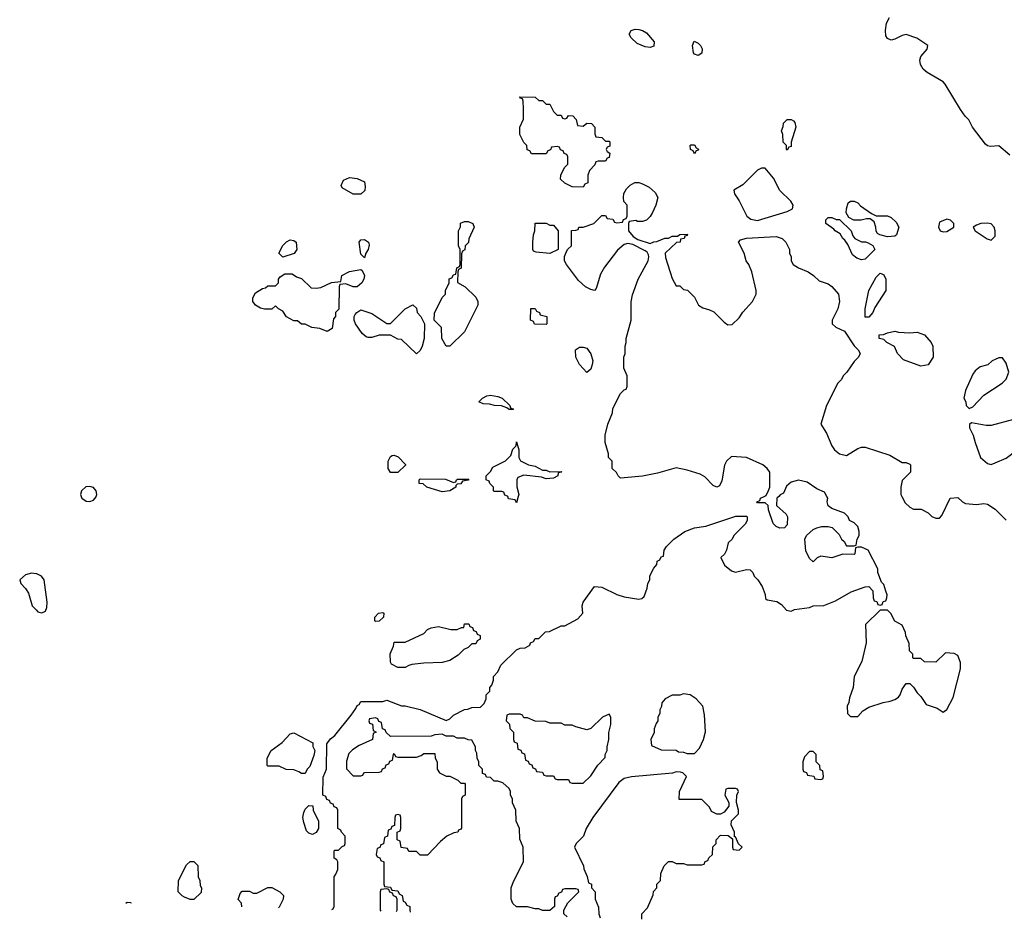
# Model space of a CAD drawing. Header units: inches. Extents: x 2769577 to 2880010, y 685631 to 825129.
# Tile 34 of 155: x 2799911 to 2805220, y 717721 to 722569. Entities that reach past the tile are written whole.
import ezdxf

# ---------------------------------------------------------------- set-up
doc = ezdxf.new("R2010")
doc.units = ezdxf.units.IN
doc.header["$MEASUREMENT"] = 0
for name, color, linetype in [('C7791', 7, 'Continuous'), ('C8701', 7, 'Continuous'), ('C8702', 7, 'Continuous')]:
    doc.layers.add(name, color=color, linetype=linetype)

msp = doc.modelspace()

# ---------------------------------------------------------------- linework, layer by layer
at = {"layer": 'C7791', "color": 4, "elevation": 8}
msp.add_lwpolyline([(2800000, 719583.5), (2799974.4, 719585.6), (2799942.5, 719577.5), (2799911.3, 719550), (2799918, 719530), (2799943.5, 719503.5), (2799958, 719478), (2799978.8, 719410), (2800000, 719388.3)], dxfattribs=at)
at = {"layer": 'C8701', "color": 4}
for points, elevation in [([(2800242.7, 720000), (2800245.7, 719990), (2800270, 719974), (2800290, 719972.8), (2800310, 719979.5), (2800323.1, 719996.9), (2800323.9, 720000)], 8), ([(2801593.7, 717773.8), (2801602, 717778), (2801606, 717790), (2801606, 717950), (2801616.4, 717963.6), (2801626, 717990), (2801626, 718030), (2801622, 718042), (2801606, 718050), (2801606, 718090), (2801610, 718094), (2801630, 718094), (2801650, 718114), (2801662, 718118), (2801666, 718130), (2801666, 718170), (2801646, 718190), (2801642, 718202), (2801626, 718210), (2801626, 718310), (2801622, 718322), (2801607.3, 718327.3), (2801602, 718342), (2801587.3, 718347.3), (2801582, 718362), (2801567.3, 718367.3), (2801562, 718382), (2801546, 718390), (2801547.3, 718487.3), (2801566, 718530), (2801567.3, 718667.3), (2801587.3, 718692.7), (2801610, 718712), (2801698, 718822), (2801723.1, 718856.9), (2801730, 718874), (2801742, 718878), (2801750, 718894), (2801870, 718894), (2801890, 718902), (2801970, 718871.3), (2801990, 718871), (2802070, 718851), (2802210, 718792), (2802230, 718802), (2802250, 718822), (2802310, 718852), (2802327.3, 718852.7), (2802350, 718862), (2802396.4, 718863.6), (2802416.4, 718883.6), (2802426, 718910), (2802426, 718930), (2802446, 718950), (2802446, 718970), (2802456.4, 718983.6), (2802466, 719010), (2802466, 719030), (2802490, 719054), (2802506, 719090), (2802590, 719174), (2802610, 719182), (2802636.4, 719183.6), (2802662, 719198), (2802666, 719210), (2802682, 719218), (2802690, 719234), (2802710, 719234), (2802746, 719270), (2802767.3, 719272.7), (2802830, 719302), (2802850, 719302), (2802920.4, 719339.6), (2802948, 719370), (2802944, 719410), (2802949.3, 719430.7), (2803010, 719514), (2803050, 719511.3), (2803130.9, 719470.9), (2803170, 719458), (2803250, 719446), (2803266, 719450), (2803279, 719461), (2803294.6, 719505.4), (2803298, 719530), (2803308, 719550), (2803308.9, 719571.1), (2803330, 719614), (2803347.3, 719632.7), (2803348.4, 719651.6), (2803362, 719658), (2803370, 719674), (2803382, 719678), (2803386, 719710), (2803398, 719730), (2803438, 719770), (2803498, 719810), (2803550, 719830.8), (2803610, 719838.8), (2803772.7, 719892.7), (2803830, 719894), (2803834, 719890), (2803834, 719870), (2803822, 719850), (2803762, 719790), (2803752, 719770), (2803732, 719750), (2803722, 719710), (2803710.9, 719689.1), (2803692, 719670), (2803712, 719630), (2803750, 719598), (2803770, 719591.3), (2803830, 719606), (2803850, 719604.7), (2803864.7, 719590), (2803871.3, 719570), (2803891.3, 719550), (2803915.3, 719515.3), (2803931.1, 719471.1), (2803932, 719450), (2803942, 719442), (2803994.4, 719434.4), (2804018, 719418), (2804046.4, 719386.4), (2804070, 719382), (2804088.9, 719391.1), (2804170, 719402), (2804188.9, 719411.1), (2804247.3, 719412.7), (2804310, 719438), (2804394.6, 719485.4), (2804470, 719512), (2804490, 719514), (2804511.6, 719491.6), (2804512.7, 719452.7), (2804518, 719438), (2804532.7, 719432.7), (2804538, 719418), (2804550, 719414), (2804562, 719418), (2804567.3, 719432.7), (2804582, 719438), (2804587.3, 719452.7), (2804588, 719470), (2804582, 719490), (2804570, 719526), (2804558, 719538), (2804538, 719590), (2804538, 719610), (2804486, 719710), (2804450, 719726), (2804430, 719726), (2804418, 719722), (2804414, 719690), (2804410, 719686), (2804350, 719688.7), (2804290, 719669), (2804230, 719678), (2804211.6, 719668.4), (2804190, 719648), (2804170, 719666), (2804150, 719706), (2804144, 719770), (2804154, 719790), (2804190, 719821), (2804210, 719831), (2804236.9, 719836.9), (2804270, 719838), (2804291.6, 719831.6), (2804330, 719794), (2804342, 719770), (2804356.9, 719756.9), (2804370, 719734), (2804410, 719734), (2804422, 719738), (2804426, 719770), (2804438, 719790), (2804438, 719810), (2804430, 719838), (2804410, 719858), (2804386, 719870), (2804378, 719890), (2804358, 719910), (2804290, 719934), (2804270, 719948.7), (2804265.2, 719970), (2804269, 719990), (2804263.1, 720000)], 4), ([(2802599.3, 720000), (2802590, 719966), (2802582, 719982), (2802547.3, 719987.3), (2802542.7, 720000)], 4), ([(2804003.6, 720000), (2803994, 719990), (2803992, 719950), (2804043.6, 719903.6), (2804051.3, 719890), (2804050, 719846), (2804034, 719830), (2804010, 719828.7), (2803990, 719838), (2803974.6, 719854.6), (2803948.4, 719928.4), (2803946, 719950), (2803930, 719966), (2803890, 719966), (2803886, 719970), (2803902, 719978), (2803906, 719990), (2803926, 720000)], 4), ([(2804667.3, 720000), (2804685.4, 719965.4), (2804710, 719942), (2804730, 719932), (2804771.1, 719931.1), (2804810, 719912), (2804830, 719892), (2804850, 719882), (2804870, 719882), (2804883.1, 719896.9), (2804928.9, 719991.1), (2804970, 719994), (2804994, 719970), (2805010, 719962), (2805070, 719956), (2805110, 719961), (2805130, 719958), (2805170, 719931.3), (2805230, 719871.3)], 4), ([(2800000, 719388.3), (2800010, 719378), (2800030, 719372), (2800050, 719382), (2800058, 719402), (2800059, 719430), (2800044, 719550), (2800028.7, 719570), (2800003.2, 719583.2), (2800000, 719583.5)], 8), ([(2802862.6, 717733.9), (2802846, 717750), (2802846, 717770), (2802866, 717810), (2802926, 717870), (2802922, 717882), (2802910, 717886), (2802850, 717886), (2802838, 717882), (2802832.7, 717867.3), (2802818, 717862), (2802810, 717846), (2802798, 717842), (2802794, 717830), (2802794, 717790), (2802770, 717768), (2802730, 717768), (2802710, 717778), (2802690, 717778), (2802650, 717788), (2802590, 717788), (2802570, 717806), (2802562, 717830), (2802562, 717890), (2802574.6, 717925.4), (2802628, 718030), (2802626, 718110), (2802607.3, 718152.7), (2802606, 718210), (2802588, 718250), (2802586, 718310), (2802568.4, 718348.4), (2802568, 718370), (2802558, 718390), (2802558, 718410), (2802550, 718426), (2802516.4, 718456.4), (2802490, 718466), (2802470, 718466), (2802450, 718486), (2802427.3, 718487.3), (2802422, 718502), (2802407.3, 718507.3), (2802406, 718530), (2802386, 718550), (2802386, 718570), (2802378, 718590), (2802376.4, 718616.4), (2802368, 718630), (2802368, 718650), (2802350, 718686), (2802330, 718688), (2802310, 718698), (2802270, 718698), (2802250, 718708), (2802210, 718708), (2802190, 718718), (2802150, 718715.3), (2802130, 718708), (2801910, 718706), (2801887.3, 718727.3), (2801882, 718742), (2801867.3, 718747.3), (2801862, 718782), (2801847.3, 718787.3), (2801842, 718802), (2801830, 718806), (2801798, 718802), (2801794, 718790), (2801798, 718778), (2801812.7, 718772.7), (2801818, 718738), (2801834, 718730), (2801818, 718722), (2801814, 718690), (2801742, 718658), (2801705.4, 718634.6), (2801686, 718614), (2801672.7, 718572.7), (2801672.7, 718532.7), (2801710, 718494), (2801750, 718494), (2801762, 718498), (2801766, 718510), (2801772.7, 718512.7), (2801850, 718514), (2801862, 718518), (2801867.3, 718532.7), (2801882, 718538), (2801887.3, 718552.7), (2801902, 718558), (2801907.3, 718572.7), (2801922, 718578), (2801926, 718610), (2801930, 718614), (2801938, 718598), (2801950, 718594), (2802050, 718594), (2802076.4, 718603.6), (2802090, 718614), (2802150, 718614), (2802152, 718590), (2802162, 718570), (2802162, 718530), (2802174, 718510), (2802210, 718492), (2802230, 718492), (2802274, 718470), (2802290, 718454), (2802310, 718454), (2802314, 718450), (2802314, 718390), (2802298, 718382), (2802294, 718370), (2802292.7, 718212.7), (2802290, 718206), (2802278, 718202), (2802274, 718190), (2802252.7, 718187.3), (2802214, 718170), (2802179.6, 718140.4), (2802110, 718066), (2802070, 718066), (2802050, 718086), (2802010, 718086), (2802002, 718102), (2801967.3, 718107.3), (2801962, 718142), (2801946, 718150), (2801946, 718190), (2801962, 718198), (2801966, 718210), (2801966, 718270), (2801962, 718282), (2801950, 718286), (2801938, 718282), (2801934, 718270), (2801932.7, 718227.3), (2801918, 718222), (2801912.7, 718207.3), (2801898, 718202), (2801894, 718170), (2801878, 718162), (2801872.7, 718127.3), (2801858, 718122), (2801852.7, 718107.3), (2801838, 718102), (2801834, 718070), (2801838, 718058), (2801852.7, 718052.7), (2801858, 718038), (2801874, 718030), (2801874, 717910), (2801878, 717898), (2801910, 717894), (2801918, 717878), (2801950, 717874), (2801958, 717858), (2801974, 717850), (2801978, 717818), (2801990, 717814), (2801998, 717798), (2802014, 717790), (2802014, 717770), (2802017.2, 717760.5)], 4), ([(2803266, 717721.2), (2803266, 717750), (2803296.4, 717783.6), (2803327.3, 717852.7), (2803328.4, 717871.6), (2803346, 717890), (2803346, 717910), (2803366, 717930), (2803367.3, 717967.3), (2803386, 718010), (2803410, 718032), (2803430, 718032), (2803450, 718022), (2803490, 718022), (2803510, 718014), (2803590, 718014), (2803602, 718018), (2803607.3, 718032.7), (2803622, 718038), (2803627.3, 718052.7), (2803646, 718070), (2803648.4, 718111.6), (2803666, 718130), (2803666, 718150), (2803690, 718174), (2803732, 718172), (2803754, 718154), (2803754, 718110), (2803758, 718098), (2803790, 718094), (2803806, 718110), (2803787.3, 718127.3), (2803770, 718166), (2803766, 718166), (2803766, 718190), (2803748, 718230), (2803748.4, 718251.6), (2803786, 718290), (2803786, 718310), (2803775.3, 718350), (2803778, 718390), (2803786, 718410), (2803782, 718422), (2803770, 718426), (2803730, 718426), (2803718, 718422), (2803714, 718390), (2803734, 718350), (2803734, 718330), (2803710, 718298), (2803690, 718288), (2803670, 718288), (2803642, 718302), (2803630, 718326), (2803590, 718366), (2803467.3, 718367.3), (2803468, 718410), (2803506, 718490), (2803486, 718510), (2803474.6, 718514.6), (2803450, 718515.3), (2803431, 718509), (2803210, 718489), (2803170, 718479), (2803142.5, 718457.5), (2803001, 718270), (2802966, 718210), (2802951.3, 718170), (2802912, 718130), (2802902, 718110), (2802952, 718010), (2802952.7, 717992.7), (2802971.6, 717951.6), (2802978, 717918), (2802994, 717910), (2802994, 717890), (2803014, 717870), (2803014, 717830), (2803032.7, 717787.3), (2803034, 717750), (2803041.9, 717728.2)], 4), ([(2801108.4, 717789.1), (2801107.3, 717807.3), (2801088.4, 717828.4), (2801100.4, 717859.6), (2801110, 717872), (2801150, 717872), (2801170, 717862), (2801190, 717862), (2801250, 717892), (2801270, 717892), (2801314, 717870), (2801334, 717850), (2801332, 717830), (2801310, 717786), (2801306.9, 717782.9)], 4), ([(2801890, 717886), (2801858, 717882), (2801854, 717870), (2801854, 717770), (2801858.5, 717765.5)], 4), ([(2801943.6, 717762.8), (2801946, 717770), (2801946, 717830), (2801942, 717842), (2801927.3, 717847.3), (2801922, 717862), (2801907.3, 717867.3), (2801902, 717882), (2801890, 717886)], 4), ([(2800483.1, 717808.8), (2800490, 717814), (2800510, 717812), (2800512.4, 717807.9)], 4)]:
    msp.add_lwpolyline(points, dxfattribs=dict(at, elevation=elevation))
at = {"layer": 'C8701', "color": 4, "elevation": 4}
for points in [[(2804590, 719386), (2804550, 719386), (2804472, 719310), (2804476, 719210), (2804451, 719110), (2804411.3, 719030), (2804404.7, 718970), (2804385.4, 718914.6), (2804382, 718890), (2804372, 718870), (2804374, 718830), (2804390, 718814), (2804430, 718814), (2804456.4, 718843.6), (2804490, 718864.7), (2804566, 718890), (2804604, 718896), (2804630, 718904.7), (2804650, 718918), (2804659, 718930), (2804670, 718962), (2804690, 718992), (2804710, 718992), (2804730, 718972), (2804750, 718942), (2804770, 718922), (2804798, 718878), (2804858, 718858), (2804890, 718838), (2804898, 718842), (2804910, 718851.3), (2804943.6, 718916.4), (2804984.5, 719070), (2804984.1, 719104.1), (2804970, 719142), (2804950, 719154), (2804903.6, 719156.4), (2804850, 719106), (2804790, 719108), (2804770, 719126), (2804730, 719126), (2804726, 719130), (2804726, 719150), (2804708.4, 719168.4), (2804707.3, 719207.3), (2804688.4, 719248.4), (2804687.3, 719267.3), (2804670, 719306), (2804630, 719328), (2804608.4, 719368.4)], [(2801830, 719326), (2801826, 719330), (2801826, 719350), (2801846, 719370), (2801870, 719374), (2801874, 719370), (2801872, 719350), (2801850, 719328)], [(2801950, 719078), (2801916.4, 719096.4), (2801910, 719106), (2801908.9, 719151.1), (2801927.3, 719192.7), (2801930, 719214), (2801990, 719214), (2802090, 719262), (2802110, 719282), (2802130, 719292), (2802170, 719298), (2802236.4, 719283.6), (2802270, 719282), (2802294, 719294), (2802306, 719294), (2802310, 719314), (2802332.7, 719312.7), (2802338, 719298), (2802352.7, 719292.7), (2802358, 719278), (2802372.7, 719272.7), (2802378, 719258), (2802394, 719250), (2802394, 719230), (2802378, 719222), (2802370, 719206), (2802350, 719206), (2802330, 719186), (2802305.4, 719174.6), (2802275.3, 719144.7), (2802230, 719115.3), (2802190, 719104), (2802090, 719102), (2802025.4, 719094.6), (2802010, 719088), (2801990, 719078)], [(2803490, 718935.3), (2803470, 718928.7), (2803430, 718928), (2803391.6, 718908.4), (2803372.7, 718887.3), (2803371.6, 718868.4), (2803362, 718850), (2803362, 718830), (2803352, 718810), (2803352, 718790), (2803343.6, 718776.4), (2803332.7, 718747.3), (2803331.6, 718728.4), (2803314, 718690), (2803318, 718658), (2803370, 718634), (2803450, 718632), (2803463.6, 718623.6), (2803490, 718622), (2803510, 718614), (2803550, 718614), (2803576.4, 718643.6), (2803598, 718690), (2803608.4, 718731.6), (2803603.1, 718823.1), (2803595.3, 718870), (2803558, 718910), (2803526, 718930)], [(2803090, 718826), (2803054, 718810), (2802991.1, 718748.9), (2802970, 718742), (2802910, 718758), (2802890, 718768), (2802850, 718768), (2802830, 718778), (2802770, 718778), (2802747.3, 718787.3), (2802690, 718788), (2802650, 718806), (2802630, 718806), (2802622, 718822), (2802610, 718826), (2802550, 718826), (2802538, 718822), (2802534, 718790), (2802552.7, 718772.7), (2802554, 718750), (2802574, 718730), (2802574, 718690), (2802578, 718678), (2802594, 718670), (2802598, 718638), (2802612.7, 718632.7), (2802618, 718618), (2802632.7, 718612.7), (2802638, 718578), (2802652.7, 718572.7), (2802658, 718558), (2802672.7, 718552.7), (2802678, 718538), (2802692.7, 718532.7), (2802698, 718518), (2802730, 718514), (2802738, 718498), (2802750, 718494), (2802790, 718494), (2802798, 718478), (2802810, 718474), (2802870, 718474), (2802878, 718458), (2802890, 718454), (2802950, 718454), (2802990, 718494), (2803028.9, 718551.1), (2803067.3, 718592.7), (2803068, 718610), (2803078, 718630), (2803078, 718650), (2803088, 718690), (2803088.4, 718728.4), (2803098, 718770), (2803098, 718810)], [(2801430, 718506), (2801416.4, 718516.4), (2801390, 718526), (2801348.4, 718528.4), (2801310, 718546), (2801250, 718546), (2801246, 718550), (2801246, 718590), (2801268, 718630), (2801326.3, 718673.7), (2801370, 718721), (2801390, 718726), (2801491.6, 718671.6), (2801492.7, 718652.7), (2801502, 718630), (2801496.9, 718603.1), (2801476, 718544), (2801462, 718530), (2801450, 718506)], [(2804190, 718626), (2804170, 718626), (2804143.6, 718596.4), (2804134, 718570), (2804134, 718530), (2804138, 718518), (2804152.7, 718512.7), (2804158, 718498), (2804192.7, 718492.7), (2804198, 718478), (2804230, 718474), (2804242, 718478), (2804246, 718490), (2804242, 718522), (2804227.3, 718527.3), (2804226, 718550), (2804206, 718570), (2804206, 718610)], [(2801490, 718178), (2801470, 718186), (2801458, 718198), (2801443.1, 718243.1), (2801438, 718270), (2801443.1, 718296.9), (2801450, 718314), (2801470, 718334), (2801492.7, 718332.7), (2801494, 718310), (2801522, 718250), (2801522, 718210), (2801510, 718188)], [(2800830, 717828), (2800800.4, 717840.4), (2800787.3, 717847.3), (2800766, 717870), (2800768, 717930), (2800810, 718014), (2800830, 718032), (2800850, 718032), (2800871.6, 718011.6), (2800874, 717950), (2800882, 717930), (2800883.6, 717903.6), (2800892, 717890), (2800890, 717866), (2800850, 717828)]]:
    msp.add_lwpolyline(points, close=True, dxfattribs=at)
at = {"layer": 'C8702', "color": 4}
for points, elevation in [([(2805250, 721839.3), (2805190, 721889.2), (2805145.2, 721885.2), (2805129, 721889), (2805118, 721898), (2805048.7, 721990), (2805028.9, 722028.9), (2805008.9, 722048.9), (2804984.7, 722084.7), (2804901.5, 722221.5), (2804890, 722233.2), (2804804.1, 722284.1), (2804782, 722302), (2804767.8, 722327.8), (2804764.2, 722350), (2804770, 722370.8), (2804804, 722410), (2804808, 722430), (2804749.2, 722469.2), (2804691.6, 722488.4), (2804670, 722484), (2804630, 722464), (2804610, 722459), (2804590, 722468), (2804582, 722482), (2804579, 722510), (2804584, 722550), (2804600.2, 722579.8)], 4), ([(2803926, 720000), (2803935.3, 720004.7), (2803948.9, 720031.1), (2803955.3, 720050), (2803955.3, 720130), (2803942, 720150), (2803918, 720170), (2803830, 720209.2), (2803750, 720214), (2803722, 720190), (2803711.6, 720168.4), (2803696.9, 720083.1), (2803683.6, 720056.4), (2803670.7, 720049.3), (2803650, 720059), (2803606, 720106), (2803580.2, 720120.2), (2803510, 720141.2), (2803450, 720153.2), (2803350, 720125.2), (2803270, 720109.3), (2803150, 720098), (2803138, 720110), (2803128.4, 720128.4), (2803106, 720150), (2803106, 720190), (2803086, 720210), (2803086, 720230), (2803068, 720290), (2803068.7, 720330), (2803082, 720390), (2803108, 720450), (2803110, 720474), (2803150, 720554), (2803170, 720574), (2803182, 720578), (2803187.3, 720592.7), (2803186, 720650), (2803168.7, 720690), (2803168.7, 720750), (2803175.3, 720770), (2803175.3, 720810), (2803182, 720830), (2803182, 720850), (2803208.7, 720950), (2803208.9, 721048.9), (2803214.6, 721085.4), (2803246, 721170), (2803299, 721270), (2803304, 721290), (2803302, 721302), (2803295.3, 721315.3), (2803283.1, 721323.1), (2803216.4, 721356.4), (2803190, 721362), (2803170, 721358), (2803133.7, 721326.3), (2803064.5, 721235.5), (2803043.5, 721196.5), (2803019.8, 721120.2), (2803010, 721108.7), (2802990, 721114), (2802962, 721130), (2802923.7, 721163.7), (2802859, 721250), (2802848.7, 721270), (2802848, 721292), (2802860.4, 721319.6), (2802867.3, 721332.7), (2802886, 721350), (2802887.3, 721432.7), (2802910, 721434), (2802922, 721438), (2802926, 721450), (2802950, 721451.3), (2803006, 721470), (2803050, 721514), (2803070, 721514), (2803078, 721498), (2803110, 721494), (2803118, 721478), (2803130, 721474), (2803162, 721478), (2803167.3, 721492.7), (2803182, 721498), (2803186, 721510), (2803186, 721570), (2803168.4, 721588.4), (2803166, 721610), (2803168.4, 721631.6), (2803183.1, 721656.9), (2803203.1, 721676.9), (2803228.7, 721691.3), (2803250, 721691), (2803270, 721684.7), (2803305.4, 721665.4), (2803336.9, 721636.9), (2803352, 721610), (2803341, 721570), (2803322.8, 721530), (2803310, 721508.7), (2803290, 721488.7), (2803270, 721482), (2803242, 721482), (2803234, 721486), (2803198, 721482), (2803194, 721470), (2803194, 721430), (2803219.6, 721399.6), (2803243.6, 721383.6), (2803310, 721362), (2803330, 721372), (2803347.3, 721372.7), (2803390, 721392), (2803410, 721392), (2803430, 721402), (2803458, 721402), (2803470, 721412), (2803512.7, 721412.7), (2803510, 721406), (2803498, 721402), (2803494, 721390), (2803474, 721386), (2803472, 721370), (2803452, 721368), (2803392, 721310), (2803392.7, 721287.3), (2803430, 721174), (2803450, 721134), (2803470, 721134), (2803490, 721114), (2803511.6, 721111.6), (2803550, 721074), (2803572, 721030), (2803595.3, 721015.3), (2803630, 721006), (2803653.7, 720993.7), (2803710, 720938), (2803730, 720924.7), (2803753.6, 720926.4), (2803790, 720962), (2803810, 720992), (2803862, 721050), (2803882, 721090), (2803882, 721110), (2803858, 721210), (2803842, 721250), (2803828.7, 721270), (2803818, 721310), (2803786, 721370), (2803798, 721382), (2803829.4, 721390.6), (2803990, 721401), (2804022, 721390), (2804042, 721370), (2804062, 721330), (2804062, 721310), (2804070.9, 721290.9), (2804071.3, 721270), (2804082, 721250), (2804110, 721231.3), (2804162, 721210), (2804192, 721190), (2804222, 721162), (2804270, 721144.7), (2804290, 721131.3), (2804326, 721090), (2804331.3, 721050), (2804322, 721010), (2804292, 720950), (2804292, 720930), (2804311.1, 720911.1), (2804358, 720890), (2804410, 720812), (2804432, 720790), (2804442, 720770), (2804434, 720750), (2804410, 720726), (2804371.1, 720668.9), (2804352, 720650), (2804342, 720630), (2804322, 720610), (2804262, 720490), (2804231.3, 720390), (2804261.4, 720341.4), (2804290, 720272), (2804304.7, 720250), (2804332, 720230), (2804370, 720221), (2804430, 720258), (2804450, 720264.7), (2804470, 720264.7), (2804602, 720222), (2804670, 720182), (2804690, 720182), (2804710, 720174), (2804714, 720170), (2804714, 720130), (2804670, 720086), (2804662, 720050), (2804662, 720010), (2804667.3, 720000)], 4), ([(2802542.7, 720000), (2802542, 720002), (2802527.3, 720007.3), (2802522, 720022), (2802510, 720026), (2802470, 720026), (2802466, 720030), (2802466, 720050), (2802446, 720070), (2802442, 720082), (2802426, 720090), (2802426, 720110), (2802450, 720134), (2802463.1, 720156.9), (2802530, 720191.3), (2802559, 720221), (2802570, 720254), (2802587.3, 720272.7), (2802590, 720294), (2802602, 720250), (2802602, 720210), (2802611.6, 720191.6), (2802654, 720170), (2802690, 720162), (2802730, 720142), (2802750, 720142), (2802770, 720132), (2802830, 720134), (2802834, 720130), (2802814, 720126), (2802812, 720110), (2802790, 720098), (2802750, 720095.3), (2802724, 720104), (2802630, 720114), (2802598, 720102), (2802591, 720089), (2802590.9, 720050.9), (2802602, 720010), (2802599.3, 720000)], 4), ([(2804263.1, 720000), (2804250, 720022), (2804210, 720041.2), (2804156.9, 720076.9), (2804110, 720087), (2804070, 720077.2), (2804045.5, 720054.5), (2804030, 720018), (2804011.6, 720008.4), (2804003.6, 720000)], 4), ([(2800323.9, 720000), (2800326.6, 720010), (2800324.2, 720030), (2800308.4, 720048.4), (2800290, 720053.7), (2800268.3, 720051.7), (2800245.2, 720030), (2800239.6, 720010), (2800242.7, 720000)], 8)]:
    msp.add_lwpolyline(points, dxfattribs=dict(at, elevation=elevation))
for points, elevation in [([(2803310, 722418), (2803283.1, 722423.1), (2803240.2, 722440.2), (2803208, 722470), (2803198, 722490), (2803208, 722510), (2803230, 722518), (2803250, 722516), (2803270, 722511), (2803290, 722498), (2803331.3, 722450), (2803330, 722426)], 4), ([(2803570, 722375.3), (2803550, 722382), (2803544, 722390), (2803538, 722430), (2803547.3, 722452.7), (2803570, 722442), (2803582, 722430), (2803590.9, 722410.9), (2803590, 722388)], 4), ([(2802710, 722134), (2802730, 722134), (2802750, 722114), (2802770, 722114), (2802790, 722074), (2802810, 722054), (2802830, 722054), (2802838, 722038), (2802850, 722034), (2802862, 722038), (2802870, 722052), (2802894, 722050), (2802912, 722030), (2802918, 721998), (2802950, 721994), (2802968.9, 722011.1), (2802994, 722010), (2803012, 721990), (2803012.7, 721952.7), (2803018, 721938), (2803050, 721934), (2803070, 721914), (2803090, 721914), (2803094, 721910), (2803092.7, 721887.3), (2803078, 721882), (2803074, 721870), (2803078, 721858), (2803094, 721850), (2803090, 721826), (2803078, 721822), (2803070, 721806), (2803030, 721806), (2803018, 721802), (2803012.7, 721787.3), (2802983.6, 721756.4), (2802974, 721730), (2802974, 721690), (2802958, 721682), (2802950, 721666), (2802890, 721668), (2802850, 721688), (2802828, 721710), (2802828.4, 721731.6), (2802848.4, 721771.6), (2802866, 721790), (2802866, 721830), (2802862, 721842), (2802847.3, 721847.3), (2802842, 721862), (2802827.3, 721867.3), (2802822, 721882), (2802810, 721886), (2802778, 721882), (2802772.7, 721867.3), (2802758, 721862), (2802750, 721846), (2802670, 721846), (2802662, 721862), (2802647.3, 721867.3), (2802646, 721890), (2802630, 721906), (2802608, 721950), (2802608, 721990), (2802627.3, 722032.7), (2802628, 722090), (2802626, 722130), (2802622, 722142), (2802610, 722146), (2802607.3, 722152.7), (2802690, 722152)], 4), ([(2804050, 721866), (2804046, 721870), (2804046, 721890), (2804028.4, 721908.4), (2804026, 721950), (2804018, 721970), (2804027.3, 721992.7), (2804028.9, 722011.1), (2804049, 722031), (2804070, 722031.3), (2804083.6, 722023.6), (2804090, 722014), (2804096, 721990), (2804071.6, 721908.4), (2804070, 721886), (2804058, 721882)], 4), ([(2803550, 721846), (2803542, 721862), (2803528, 721870), (2803526, 721890), (2803530, 721894), (2803550, 721894), (2803558, 721878), (2803571.6, 721871.6), (2803570, 721866), (2803558, 721862)], 4), ([(2803910, 721769.2), (2803890, 721757.2), (2803810, 721679), (2803762, 721650), (2803764.7, 721630), (2803790, 721592), (2803831, 721510), (2803853.2, 721493.2), (2803890, 721486), (2804050, 721534.8), (2804078, 721550), (2804082, 721570), (2804068.7, 721590), (2804010, 721649), (2803974.9, 721714.9), (2803930, 721769)], 8), ([(2801750, 721628), (2801710, 721628.7), (2801650, 721662), (2801644.7, 721675.3), (2801656.4, 721703.6), (2801690, 721718), (2801730, 721712), (2801770, 721694), (2801774, 721670), (2801771.6, 721648.4)], 4), ([(2804530, 721512), (2804590, 721512), (2804610, 721502), (2804636.9, 721476.9), (2804651.1, 721451.1), (2804638, 721410), (2804630, 721402), (2804590, 721399), (2804548.9, 721408.9), (2804536.4, 721416.4), (2804528.4, 721428.4), (2804528, 721450), (2804519, 721479), (2804496.4, 721496.4), (2804476.4, 721496.4), (2804448.9, 721488.9), (2804408, 721488), (2804382, 721502), (2804368, 721528), (2804368.7, 721550), (2804379, 721581), (2804390, 721591.3), (2804410, 721591.3), (2804430, 721581), (2804445.5, 721565.5), (2804504.7, 721524.7)], 4), ([(2804450, 721274), (2804424.1, 721284.1), (2804402, 721302), (2804376.4, 721356.4), (2804360.4, 721380.4), (2804349.1, 721389.1), (2804335.3, 721415.3), (2804308, 721430), (2804300.4, 721440.4), (2804258, 721470), (2804258, 721490), (2804270, 721502), (2804290, 721502), (2804312.7, 721492.7), (2804332, 721492), (2804394, 721430), (2804403.6, 721403.6), (2804414, 721390), (2804450, 721372), (2804471.1, 721371.1), (2804485.4, 721365.4), (2804511.1, 721351.1), (2804522, 721330), (2804470, 721279)], 4), ([(2802210, 720808.7), (2802188, 720850), (2802186, 720910), (2802146, 720950), (2802147.3, 720987.3), (2802189.1, 721070.9), (2802208, 721090), (2802208, 721110), (2802226, 721150), (2802227.3, 721172.7), (2802242, 721178), (2802250, 721194), (2802262, 721198), (2802268.4, 721231.6), (2802282, 721238), (2802286, 721250), (2802286, 721330), (2802278, 721350), (2802278, 721430), (2802287.3, 721452.7), (2802288.7, 721471.3), (2802310, 721482), (2802330, 721482), (2802354, 721470), (2802362, 721450), (2802332.7, 721387.3), (2802331.6, 721368.4), (2802314, 721350), (2802311.3, 721328.7), (2802298, 721322), (2802292.7, 721307.3), (2802291.3, 721230), (2802278, 721222), (2802274, 721210), (2802272.7, 721152.7), (2802314, 721130), (2802370, 721074), (2802382, 721050), (2802382, 721030), (2802310, 720886), (2802230, 720808.7)], 4), ([(2802770, 721462), (2802790, 721462), (2802814, 721430), (2802814, 721330), (2802770, 721308.7), (2802696.4, 721316.4), (2802682, 721322), (2802678, 721330), (2802678, 721370), (2802682, 721410), (2802688.7, 721430), (2802690, 721472), (2802750, 721472)], 4), ([(2804910, 721493.2), (2804870, 721478), (2804864.7, 721450), (2804874, 721430), (2804890, 721424.7), (2804910, 721426.8), (2804948, 721450), (2804948.7, 721470), (2804930, 721488.7)], 8), ([(2805130, 721472.7), (2805094, 721470), (2805070, 721462), (2805052, 721450), (2805062, 721430), (2805127.9, 721387.9), (2805150, 721381), (2805170, 721402), (2805171.6, 721430), (2805166, 721450), (2805150, 721469.2)], 8), ([(2801330, 721288.7), (2801308, 721310), (2801330, 721352), (2801350, 721372), (2801370, 721382), (2801390, 721378), (2801402, 721370), (2801404.7, 721330), (2801390.8, 721309.2)], 4), ([(2801770, 721286), (2801750, 721306), (2801742, 721370), (2801750, 721382), (2801770, 721384.7), (2801792, 721370), (2801796, 721356), (2801791, 721330), (2801778, 721310)], 4), ([(2801708.7, 721128.7), (2801670, 721146), (2801638, 721142), (2801634, 721130), (2801631.6, 721008.4), (2801614, 720990), (2801614, 720970), (2801603.6, 720956.4), (2801596, 720904), (2801570, 720888.7), (2801530, 720904), (2801486, 720910), (2801450, 720928), (2801430, 720928), (2801410, 720946), (2801390, 720946), (2801350, 720968), (2801330, 720998), (2801306, 721010), (2801290, 721026), (2801270, 721008), (2801231.6, 721008.4), (2801210, 721014), (2801182, 721030), (2801168, 721050), (2801168, 721070), (2801183.1, 721096.9), (2801220.4, 721119.6), (2801236.4, 721123.6), (2801250, 721134), (2801290, 721134), (2801306, 721150), (2801306, 721170), (2801316.4, 721183.6), (2801340.4, 721199.6), (2801379.6, 721199.6), (2801403.6, 721183.6), (2801430, 721174), (2801483.6, 721123.6), (2801510, 721122), (2801534.6, 721125.4), (2801592, 721152), (2801642, 721158), (2801648, 721190), (2801688.9, 721211.1), (2801750, 721222), (2801758, 721218), (2801770.7, 721190.7), (2801766.8, 721170), (2801756, 721150), (2801730, 721129)], 4), ([(2804470, 720966), (2804469, 720969), (2804469.2, 721010), (2804489.2, 721110), (2804530, 721182), (2804550, 721202), (2804559.6, 721199.6), (2804570, 721194), (2804582, 721170), (2804582, 721110), (2804522, 721018), (2804511.3, 720990), (2804490, 720966)], 4), ([(2802050, 720768), (2801970, 720846), (2801950, 720848), (2801910, 720868), (2801850, 720868), (2801810, 720855.3), (2801790, 720855.3), (2801780.2, 720860.2), (2801758, 720878), (2801722, 720930), (2801715.3, 720950), (2801715.3, 720970), (2801720.2, 720979.8), (2801728.9, 720991.1), (2801750, 721004.7), (2801810, 720984.7), (2801890, 720931.3), (2801910, 720931.3), (2801990, 721011.3), (2802031.6, 721031.6), (2802050, 721014), (2802054, 720990), (2802074, 720970), (2802094, 720930), (2802091.3, 720850), (2802082, 720810), (2802070, 720786)], 4), ([(2802750, 720926), (2802687.3, 720927.3), (2802682, 720942), (2802666, 720950), (2802667.3, 721012.7), (2802690, 721012), (2802698, 720998), (2802714, 720990), (2802718, 720978), (2802754, 720970), (2802754, 720930)], 4), ([(2804710, 720881), (2804750, 720884.7), (2804790, 720871.3), (2804826, 720830), (2804834.8, 720810), (2804836, 720750), (2804810, 720708), (2804770, 720702), (2804676.2, 720736.2), (2804644, 720770), (2804628.4, 720808.4), (2804586, 720830), (2804570, 720846), (2804546, 720850), (2804546, 720870), (2804568.4, 720871.6), (2804590, 720882), (2804630, 720891), (2804650, 720884.7)], 4), ([(2802970, 720668), (2802929, 720710), (2802909.2, 720750), (2802908.7, 720790), (2802930, 720804.7), (2802950, 720804.7), (2802970, 720798), (2802991.1, 720768.9), (2803001, 720730), (2802998, 720710), (2802990, 720686)], 4), ([(2805210, 720746), (2805190, 720746), (2805170, 720738), (2805154, 720730), (2805131.3, 720708.7), (2805090, 720698), (2805063.5, 720676.5), (2805050, 720658), (2805011.3, 720570), (2805002, 720530), (2805012, 720510), (2805014, 720490), (2805030, 720474), (2805050, 720482), (2805110, 720544.7), (2805208, 720610), (2805230, 720632), (2805244, 720670), (2805230, 720718)], 8), ([(2802570, 720468), (2802550, 720468.7), (2802538, 720478), (2802508.4, 720488.4), (2802471.1, 720488.9), (2802443.6, 720496.4), (2802410, 720498), (2802386, 720510), (2802406, 720530), (2802430, 720542), (2802450, 720544.7), (2802490, 720538), (2802512, 720530), (2802554, 720490), (2802558, 720478), (2802574, 720470)], 4), ([(2805270, 720414), (2805150, 720381.2), (2805122, 720382), (2805043.6, 720396.4), (2805032.7, 720387.3), (2805032, 720370), (2805052, 720330), (2805062, 720290), (2805092, 720210), (2805130, 720178), (2805150, 720172), (2805170, 720181), (2805230, 720206), (2805290, 720250.8), (2805330, 720266.8), (2805390, 720282.8), (2805446, 720310), (2805428, 720330), (2805364.1, 720364.1), (2805310, 720408.7), (2805293.6, 720413.6)], 8), ([(2801910, 720128), (2801898, 720150), (2801898, 720190), (2801910, 720214), (2801920.4, 720219.6), (2801930, 720222), (2801952.7, 720212.7), (2801991.6, 720171.6), (2801991.6, 720168.4), (2801950, 720128)], 4), ([(2802250, 720074), (2802262, 720078), (2802266, 720090), (2802272.7, 720092.7), (2802332.7, 720092.7), (2802330, 720088), (2802298, 720082), (2802290, 720068), (2802270, 720066), (2802262, 720058), (2802262, 720050), (2802230, 720029), (2802190, 720025.2), (2802106, 720050), (2802087.3, 720067.3), (2802066, 720070), (2802066, 720090), (2802070, 720094), (2802207.3, 720092.7)], 4)]:
    msp.add_lwpolyline(points, close=True, dxfattribs=dict(at, elevation=elevation))

doc.saveas('drawing.dxf')
